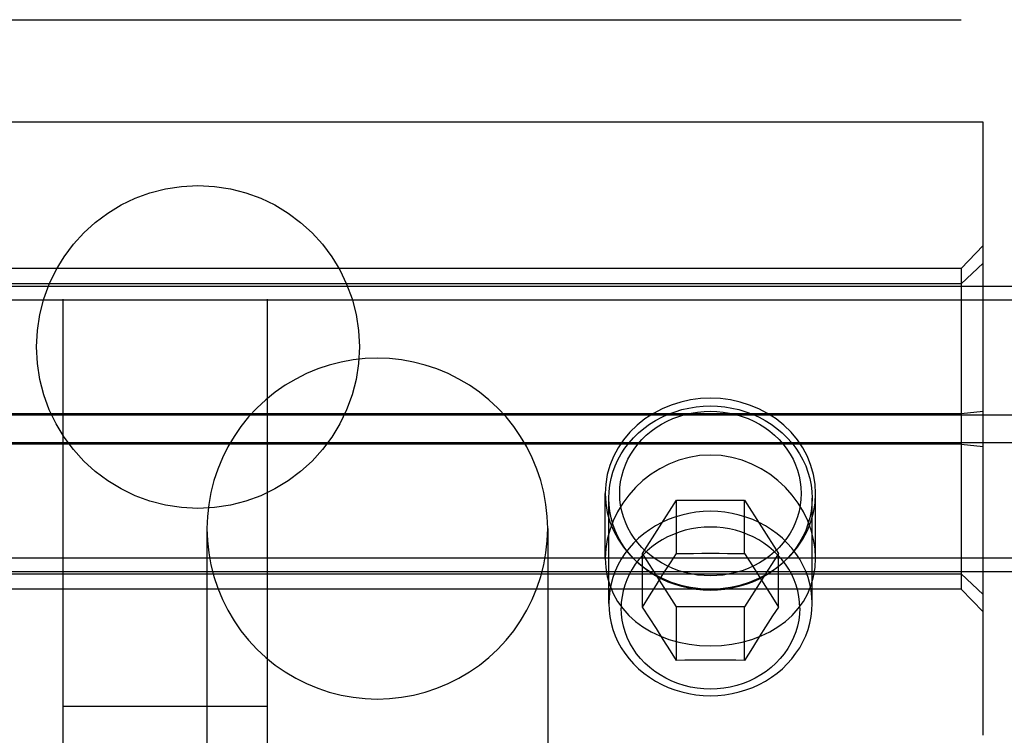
# Model space of a CAD drawing. Header units: inches. Extents: x 0 to 309, y 0 to 200.
# Tile 78 of 119: x 108.211 to 109.114, y 165.027 to 165.683. Entities that reach past the tile are written whole.
import ezdxf

# ---------------------------------------------------------------- set-up
doc = ezdxf.new("R2010")
doc.units = ezdxf.units.IN
doc.header["$LTSCALE"] = 17
doc.header["$MEASUREMENT"] = 0
doc.linetypes.add('HIDDEN', pattern=[0.2, 0.1, -0.1])
doc.layers.add('DEFAULT_2', color=8, linetype='HIDDEN')

msp = doc.modelspace()

# ---------------------------------------------------------------- linework, layer by layer
at = {"layer": 'DEFAULT_2', "color": 8, "linetype": 'HIDDEN'}
for p, q in [((107.37469, 165.68336), (109.37469, 165.68336)), ((109.09469, 165.58936), (107.59469, 165.58936)), ((109.09469, 165.02736), (109.09469, 165.58936)), ((109.07469, 165.45539), (109.09469, 165.47632)), ((109.07469, 165.45539), (107.61469, 165.45539)), ((109.07469, 165.44125), (109.09469, 165.46017)), ((109.07469, 165.45539), (109.07469, 165.16132)), ((147.12469, 165.43893), (69.62469, 165.43893)), ((109.07469, 165.44125), (107.61469, 165.44125)), ((147.12469, 165.42635), (69.62469, 165.42635)), ((108.25094, 164.44653), (108.25094, 165.42711)), ((108.43844, 164.44653), (108.43844, 165.42711)), ((147.24969, 165.32069), (69.49969, 165.32069)), ((107.61469, 165.3225), (109.07469, 165.3225)), ((109.07469, 165.3225), (109.09469, 165.32451)), ((147.12469, 165.29553), (69.62469, 165.29553)), ((109.07469, 165.29422), (107.61469, 165.29422)), ((109.07469, 165.29422), (109.09469, 165.29221)), ((108.74819, 165.1896), (108.74819, 165.24898)), ((108.94119, 165.1896), (108.94119, 165.24898)), ((108.75144, 165.14819), (108.75144, 165.24475)), ((108.78234, 165.19404), (108.81352, 165.24298)), ((108.81352, 165.24298), (108.87587, 165.24298)), ((108.81352, 165.1939), (108.81352, 165.24298)), ((108.87587, 165.24298), (108.90705, 165.19404)), ((108.87587, 165.1939), (108.87587, 165.24298)), ((108.93794, 165.14819), (108.93794, 165.24475)), ((108.38294, 165.21684), (108.38294, 164.67884)), ((108.69544, 165.21684), (108.69544, 164.67884)), ((108.81352, 165.1451), (108.78234, 165.19404)), ((108.78234, 165.14496), (108.78234, 165.19404)), ((108.808, 165.18544), (108.81352, 165.1939)), ((108.81352, 165.1939), (108.82134, 165.19405)), ((108.82134, 165.19405), (108.82904, 165.19415)), ((108.82904, 165.19415), (108.83685, 165.19421)), ((108.83685, 165.19421), (108.84469, 165.19424)), ((108.84469, 165.19424), (108.85254, 165.19421)), ((108.85254, 165.19421), (108.86034, 165.19415)), ((108.86034, 165.19415), (108.86805, 165.19405)), ((108.86805, 165.19405), (108.87587, 165.1939)), ((108.90705, 165.19404), (108.87587, 165.1451)), ((108.87587, 165.1939), (108.88313, 165.18275)), ((108.90705, 165.14496), (108.90705, 165.19404)), ((147.24969, 165.18988), (69.49969, 165.18988)), ((108.80148, 165.17532), (108.808, 165.18544)), ((147.12469, 165.1773), (69.62469, 165.1773)), ((107.61469, 165.17546), (109.07469, 165.17546)), ((108.79515, 165.1654), (108.80148, 165.17532)), ((108.88313, 165.18275), (108.88934, 165.17308)), ((109.07469, 165.17546), (109.09469, 165.15655)), ((108.88934, 165.17308), (108.89533, 165.16368)), ((109.07469, 165.16132), (107.61469, 165.16132)), ((108.78877, 165.15527), (108.79515, 165.1654)), ((108.89533, 165.16368), (108.90169, 165.15356)), ((109.07469, 165.16132), (109.09469, 165.14039)), ((108.78234, 165.14496), (108.78877, 165.15527)), ((108.90169, 165.15356), (108.90705, 165.14496)), ((108.78877, 165.13509), (108.78234, 165.14496)), ((108.87587, 165.1451), (108.81352, 165.1451)), ((108.81352, 165.09602), (108.81352, 165.1451)), ((108.87587, 165.09602), (108.87587, 165.1451)), ((108.90705, 165.14496), (108.90169, 165.13675)), ((108.79515, 165.12518), (108.78877, 165.13509)), ((108.90169, 165.13675), (108.89532, 165.12687)), ((108.80147, 165.11524), (108.79515, 165.12518)), ((108.89532, 165.12687), (108.88934, 165.11749)), ((108.808, 165.10488), (108.80147, 165.11524)), ((108.88934, 165.11749), (108.88312, 165.10764)), ((108.81352, 165.09602), (108.808, 165.10488)), ((108.88312, 165.10764), (108.87587, 165.09602)), ((108.82134, 165.09617), (108.81352, 165.09602)), ((108.82905, 165.09627), (108.82134, 165.09617)), ((108.83685, 165.09633), (108.82905, 165.09627)), ((108.84469, 165.09635), (108.83685, 165.09633)), ((108.85254, 165.09633), (108.84469, 165.09635)), ((108.86034, 165.09627), (108.85254, 165.09633)), ((108.86805, 165.09617), (108.86034, 165.09627)), ((108.87587, 165.09602), (108.86805, 165.09617)), ((108.43844, 165.05369), (108.25094, 165.05369))]:
    msp.add_line(p, q, dxfattribs=at)
for points in [[(108.69544, 165.21684), (108.69504, 165.22801), (108.69385, 165.23907), (108.69187, 165.25005), (108.68911, 165.26085), (108.68559, 165.27143), (108.68132, 165.28174), (108.67633, 165.29171), (108.67064, 165.3013), (108.66428, 165.31046), (108.65728, 165.31915), (108.64968, 165.32731), (108.64152, 165.33491), (108.63283, 165.34191), (108.62367, 165.34827), (108.61408, 165.35396), (108.6041, 165.35895), (108.5938, 165.36322), (108.58321, 165.36674), (108.57241, 165.3695), (108.56143, 165.37148), (108.55034, 165.37267), (108.53919, 165.37307), (108.52805, 165.37267), (108.51696, 165.37148), (108.50598, 165.3695), (108.49517, 165.36674), (108.48459, 165.36322), (108.47429, 165.35895), (108.46431, 165.35396), (108.45472, 165.34827), (108.44556, 165.34191), (108.43687, 165.33491), (108.42871, 165.32731), (108.42111, 165.31915), (108.41411, 165.31046), (108.40775, 165.3013), (108.40206, 165.29171), (108.39706, 165.28174), (108.3928, 165.27143), (108.38927, 165.26085), (108.38652, 165.25005), (108.38453, 165.23907), (108.38335, 165.22801), (108.38294, 165.21684)], [(108.75144, 165.24475), (108.75168, 165.25079), (108.75239, 165.25679), (108.75358, 165.26274), (108.75523, 165.26859), (108.75734, 165.27432), (108.75989, 165.2799), (108.76287, 165.2853), (108.76628, 165.29049), (108.77008, 165.29545), (108.77427, 165.30015), (108.77881, 165.30456), (108.78369, 165.30867), (108.78888, 165.31246), (108.79436, 165.3159), (108.8001, 165.31898), (108.80606, 165.32167), (108.81222, 165.32398), (108.81854, 165.32588), (108.82499, 165.32736), (108.83152, 165.32842), (108.8381, 165.32906), (108.84469, 165.32927)], [(108.84469, 165.33644), (108.83544, 165.33603), (108.82637, 165.33485), (108.81743, 165.33287), (108.80874, 165.33014), (108.80042, 165.32669), (108.79242, 165.3225)], [(108.89696, 165.3225), (108.88897, 165.32669), (108.88064, 165.33014), (108.87196, 165.33287), (108.86302, 165.33485), (108.85394, 165.33603), (108.84469, 165.33644)], [(108.84469, 165.32927), (108.85129, 165.32906), (108.85787, 165.32842), (108.8644, 165.32736), (108.87084, 165.32588), (108.87716, 165.32398), (108.88332, 165.32167), (108.88929, 165.31898), (108.89503, 165.3159), (108.90051, 165.31246), (108.9057, 165.30867), (108.91058, 165.30456), (108.91512, 165.30015), (108.91931, 165.29545), (108.92311, 165.29049), (108.92651, 165.2853), (108.9295, 165.2799), (108.93205, 165.27432), (108.93416, 165.26859), (108.93581, 165.26274), (108.93699, 165.25679), (108.93771, 165.25079), (108.93794, 165.24475)], [(108.79242, 165.3225), (108.78456, 165.31738), (108.77737, 165.31164), (108.77082, 165.30524), (108.765, 165.29829), (108.75997, 165.29085), (108.75579, 165.28299), (108.75249, 165.27478), (108.75011, 165.26633), (108.74868, 165.2577), (108.74819, 165.24898)], [(108.84469, 165.17353), (108.83879, 165.17372), (108.83293, 165.17429), (108.8271, 165.17524), (108.82135, 165.17656), (108.81571, 165.17825), (108.81021, 165.18031), (108.80488, 165.18272), (108.79976, 165.18546), (108.79487, 165.18854), (108.79023, 165.19191), (108.78588, 165.19559), (108.78182, 165.19953), (108.77808, 165.20372), (108.77469, 165.20815), (108.77165, 165.21279), (108.76898, 165.21761), (108.7667, 165.22259), (108.76482, 165.2277), (108.76335, 165.23293), (108.76229, 165.23823), (108.76166, 165.24359), (108.76144, 165.24898), (108.76166, 165.25437), (108.76229, 165.25973), (108.76335, 165.26503), (108.76482, 165.27026), (108.7667, 165.27537), (108.76898, 165.28035), (108.77165, 165.28517), (108.77469, 165.28981), (108.77808, 165.29424), (108.78182, 165.29843), (108.78588, 165.30237), (108.79023, 165.30605), (108.79487, 165.30942), (108.79976, 165.3125), (108.80488, 165.31524), (108.81021, 165.31765), (108.81571, 165.31971), (108.82135, 165.3214), (108.8271, 165.32273), (108.83293, 165.32367), (108.83879, 165.32424), (108.84469, 165.32443)], [(108.84469, 165.32443), (108.8506, 165.32424), (108.85646, 165.32367), (108.86229, 165.32273), (108.86804, 165.3214), (108.87368, 165.31971), (108.87918, 165.31765), (108.88451, 165.31524), (108.88963, 165.3125), (108.89452, 165.30942), (108.89916, 165.30605), (108.90351, 165.30237), (108.90757, 165.29843), (108.9113, 165.29424), (108.9147, 165.28981), (108.91774, 165.28517), (108.92041, 165.28035), (108.92268, 165.27537), (108.92456, 165.27026), (108.92604, 165.26503), (108.92709, 165.25973), (108.92773, 165.25437), (108.92794, 165.24898), (108.92773, 165.24359), (108.92709, 165.23823), (108.92604, 165.23293), (108.92456, 165.2277), (108.92268, 165.22259), (108.92041, 165.21761), (108.91774, 165.21279), (108.9147, 165.20815), (108.9113, 165.20372), (108.90757, 165.19953), (108.90351, 165.19559), (108.89916, 165.19192), (108.89452, 165.18854), (108.88963, 165.18546), (108.88451, 165.18272), (108.87918, 165.18031), (108.87368, 165.17825), (108.86804, 165.17656), (108.86229, 165.17524), (108.85646, 165.17429), (108.8506, 165.17372), (108.84469, 165.17353)], [(108.94119, 165.24898), (108.94071, 165.2577), (108.93928, 165.26633), (108.93689, 165.27478), (108.9336, 165.28299), (108.92942, 165.29085), (108.92439, 165.29829), (108.91857, 165.30524), (108.91202, 165.31164), (108.90482, 165.31738), (108.89696, 165.3225)], [(108.84469, 165.28428), (108.83472, 165.28371), (108.82505, 165.28214), (108.81565, 165.27955), (108.80665, 165.27605), (108.79818, 165.27174), (108.79023, 165.26667), (108.78281, 165.26091), (108.77598, 165.25451), (108.76978, 165.24754), (108.76426, 165.24007), (108.75948, 165.2322), (108.75549, 165.22399), (108.75234, 165.21554), (108.75005, 165.20693), (108.74867, 165.19827), (108.74819, 165.1896)], [(108.94119, 165.1896), (108.94073, 165.19823), (108.93935, 165.2069), (108.93706, 165.21551), (108.9339, 165.22398), (108.92991, 165.23219), (108.92513, 165.24008), (108.9196, 165.24755), (108.91339, 165.25453), (108.90656, 165.26092), (108.89914, 165.26668), (108.89119, 165.27175), (108.88273, 165.27605), (108.87373, 165.27955), (108.86432, 165.28215), (108.85466, 165.28371), (108.84469, 165.28428)], [(108.74819, 165.24898), (108.74868, 165.24026), (108.75011, 165.23163), (108.75249, 165.22318), (108.75579, 165.21498), (108.75997, 165.20711), (108.765, 165.19967), (108.77082, 165.19272), (108.77881, 165.18495)], [(108.91857, 165.19272), (108.92439, 165.19967), (108.92942, 165.20711), (108.9336, 165.21498), (108.93689, 165.22318), (108.93928, 165.23163), (108.94071, 165.24026), (108.94119, 165.24898)], [(108.77427, 165.18936), (108.77008, 165.19406), (108.76628, 165.19902), (108.76287, 165.20421), (108.75989, 165.20961), (108.75734, 165.21519), (108.75523, 165.22092), (108.75358, 165.22677), (108.75239, 165.23271), (108.75168, 165.23872), (108.75144, 165.24475)], [(108.93794, 165.24475), (108.93771, 165.23872), (108.93699, 165.23271), (108.93581, 165.22677), (108.93416, 165.22092), (108.93205, 165.21519), (108.9295, 165.20961), (108.92651, 165.20421), (108.92311, 165.19902), (108.91931, 165.19406), (108.91512, 165.18936)], [(108.84469, 165.23271), (108.83804, 165.23249), (108.83142, 165.23185), (108.82487, 165.23077), (108.81842, 165.22928), (108.81211, 165.22738), (108.80596, 165.22507), (108.8, 165.22237), (108.79428, 165.21929), (108.78881, 165.21585), (108.78363, 165.21206), (108.77876, 165.20795), (108.77422, 165.20354), (108.77004, 165.19884), (108.76625, 165.19388), (108.76285, 165.18869), (108.75987, 165.1833), (108.75732, 165.17773), (108.75522, 165.172), (108.75357, 165.16616), (108.75239, 165.16022), (108.75168, 165.15422), (108.75144, 165.14819)], [(108.93794, 165.14819), (108.93771, 165.15422), (108.93699, 165.16022), (108.93581, 165.16616), (108.93417, 165.172), (108.93206, 165.17773), (108.92952, 165.1833), (108.92654, 165.18869), (108.92314, 165.19388), (108.91934, 165.19884), (108.91517, 165.20354), (108.91063, 165.20795), (108.90576, 165.21206), (108.90058, 165.21585), (108.89511, 165.21929), (108.88938, 165.22237), (108.88343, 165.22507), (108.87728, 165.22738), (108.87096, 165.22928), (108.86452, 165.23077), (108.85796, 165.23185), (108.85135, 165.23249), (108.84469, 165.23271)], [(108.38294, 165.21684), (108.38335, 165.20566), (108.38453, 165.1946), (108.38652, 165.18363), (108.38927, 165.17282), (108.3928, 165.16224), (108.39706, 165.15194), (108.40206, 165.14196), (108.40775, 165.13237), (108.41411, 165.12321), (108.42111, 165.11453), (108.42871, 165.10637), (108.43687, 165.09877), (108.44556, 165.09177), (108.45472, 165.08541), (108.46431, 165.07972), (108.47429, 165.07472), (108.48459, 165.07046), (108.49517, 165.06693), (108.50598, 165.06418), (108.51696, 165.0622), (108.52805, 165.06101), (108.53919, 165.06061), (108.55034, 165.06101), (108.56143, 165.0622), (108.57241, 165.06418), (108.58321, 165.06693), (108.5938, 165.07046), (108.6041, 165.07472), (108.61408, 165.07972), (108.62367, 165.08541), (108.63283, 165.09177), (108.64152, 165.09877), (108.64968, 165.10637), (108.65728, 165.11453), (108.66428, 165.12321), (108.67064, 165.13237), (108.67633, 165.14196), (108.68132, 165.15194), (108.68559, 165.16224), (108.68911, 165.17282), (108.69187, 165.18363), (108.69385, 165.1946), (108.69504, 165.20566), (108.69544, 165.21684)], [(108.84469, 165.21826), (108.83885, 165.21808), (108.83303, 165.21751), (108.82728, 165.21657), (108.82161, 165.21526), (108.81606, 165.21358), (108.81066, 165.21155), (108.80543, 165.20918), (108.8004, 165.20648), (108.79559, 165.20345), (108.79103, 165.20013), (108.78675, 165.19651), (108.78277, 165.19263), (108.7791, 165.18851), (108.77576, 165.18415), (108.77278, 165.17959), (108.77016, 165.17485), (108.76792, 165.16995), (108.76607, 165.16492), (108.76463, 165.15979), (108.76359, 165.15457), (108.76296, 165.1493), (108.76276, 165.144)], [(108.92663, 165.144), (108.92642, 165.1493), (108.9258, 165.15457), (108.92476, 165.15979), (108.92331, 165.16492), (108.92147, 165.16995), (108.91923, 165.17485), (108.91661, 165.17959), (108.91363, 165.18415), (108.91029, 165.18851), (108.90662, 165.19263), (108.90263, 165.19651), (108.89835, 165.20013), (108.8938, 165.20345), (108.88899, 165.20648), (108.88396, 165.20918), (108.87873, 165.21155), (108.87333, 165.21358), (108.86778, 165.21526), (108.86211, 165.21657), (108.85635, 165.21751), (108.85054, 165.21808), (108.84469, 165.21826)], [(108.74819, 165.1896), (108.74866, 165.18115), (108.75003, 165.17288), (108.75232, 165.16491), (108.75547, 165.15731), (108.75946, 165.15015), (108.76423, 165.14348), (108.76975, 165.13732), (108.77596, 165.13172), (108.78279, 165.1267), (108.79021, 165.12229), (108.79816, 165.11848), (108.80663, 165.1153), (108.81564, 165.11276), (108.82505, 165.11089), (108.83472, 165.10977), (108.84469, 165.10937)], [(108.77737, 165.18632), (108.78456, 165.18058), (108.79242, 165.17546)], [(108.84469, 165.16024), (108.8381, 165.16045), (108.83152, 165.16109), (108.82499, 165.16215), (108.81854, 165.16363), (108.81222, 165.16553), (108.80606, 165.16783), (108.8001, 165.17053), (108.79436, 165.17361), (108.78888, 165.17705), (108.78369, 165.18083), (108.77881, 165.18495)], [(108.91857, 165.19272), (108.91058, 165.18495), (108.9057, 165.18083), (108.90051, 165.17705), (108.89503, 165.17361), (108.88929, 165.17053), (108.88332, 165.16783), (108.87716, 165.16553), (108.87084, 165.16363), (108.8644, 165.16215), (108.85787, 165.16109), (108.85129, 165.16045), (108.84469, 165.16024)], [(108.84469, 165.10937), (108.85468, 165.10977), (108.86435, 165.11089), (108.87376, 165.11276), (108.88277, 165.11531), (108.89124, 165.11849), (108.8992, 165.1223), (108.90661, 165.12671), (108.91344, 165.13173), (108.91964, 165.13733), (108.92516, 165.14348), (108.92993, 165.15015), (108.93391, 165.1573), (108.93706, 165.16489), (108.93935, 165.17285), (108.94073, 165.18112), (108.94119, 165.1896)], [(108.89696, 165.17546), (108.90482, 165.18058), (108.91202, 165.18632)], [(108.79242, 165.17546), (108.80042, 165.17127), (108.80874, 165.16782), (108.81743, 165.16509), (108.82637, 165.16311), (108.83544, 165.16193), (108.84469, 165.16152)], [(108.84469, 165.16152), (108.85394, 165.16193), (108.86302, 165.16311), (108.87196, 165.16509), (108.88064, 165.16782), (108.88897, 165.17127), (108.89696, 165.17546)], [(108.75144, 165.14819), (108.75168, 165.14216), (108.75239, 165.13616), (108.75357, 165.13023), (108.75522, 165.12438), (108.75732, 165.11866), (108.75987, 165.11308), (108.76285, 165.10769), (108.76625, 165.1025), (108.77004, 165.09755), (108.77422, 165.09285), (108.77876, 165.08843), (108.78363, 165.08432), (108.78881, 165.08054), (108.79428, 165.0771), (108.8, 165.07402), (108.80596, 165.07132), (108.81211, 165.06901), (108.81842, 165.0671), (108.82487, 165.06561), (108.83142, 165.06454), (108.83804, 165.06389), (108.84469, 165.06368)], [(108.84469, 165.06368), (108.85135, 165.06389), (108.85796, 165.06454), (108.86451, 165.06561), (108.87096, 165.0671), (108.87728, 165.06901), (108.88343, 165.07132), (108.88938, 165.07402), (108.89511, 165.07709), (108.90058, 165.08054), (108.90576, 165.08432), (108.91063, 165.08843), (108.91517, 165.09285), (108.91934, 165.09755), (108.92314, 165.1025), (108.92654, 165.10769), (108.92952, 165.11308), (108.93206, 165.11866), (108.93417, 165.12438), (108.93581, 165.13023), (108.93699, 165.13617), (108.93771, 165.14216), (108.93794, 165.14819)], [(108.92663, 165.144), (108.9264, 165.13845), (108.92572, 165.13293), (108.92458, 165.12748), (108.92299, 165.12211), (108.92097, 165.11687), (108.91852, 165.11178), (108.91566, 165.10687), (108.9124, 165.10217), (108.90876, 165.0977), (108.90476, 165.09349), (108.90043, 165.08957), (108.89578, 165.08594), (108.89085, 165.08264), (108.88566, 165.07969), (108.88025, 165.0771), (108.87463, 165.07487), (108.86885, 165.07304), (108.86293, 165.0716), (108.85691, 165.07057), (108.85082, 165.06995), (108.84469, 165.06974), (108.83857, 165.06995), (108.83248, 165.07057), (108.82646, 165.0716), (108.82054, 165.07304), (108.81476, 165.07487), (108.80914, 165.0771), (108.80372, 165.07969), (108.79854, 165.08264), (108.79361, 165.08594), (108.78896, 165.08957), (108.78463, 165.09349), (108.78063, 165.0977), (108.77699, 165.10217), (108.77373, 165.10687), (108.77087, 165.11178), (108.76842, 165.11687), (108.7664, 165.12211), (108.76481, 165.12748), (108.76367, 165.13293), (108.76298, 165.13845), (108.76276, 165.144)]]:
    msp.add_lwpolyline(points, dxfattribs=at)
msp.add_circle((108.37469, 165.38336), 0.148, dxfattribs=at)

doc.saveas('drawing.dxf')
